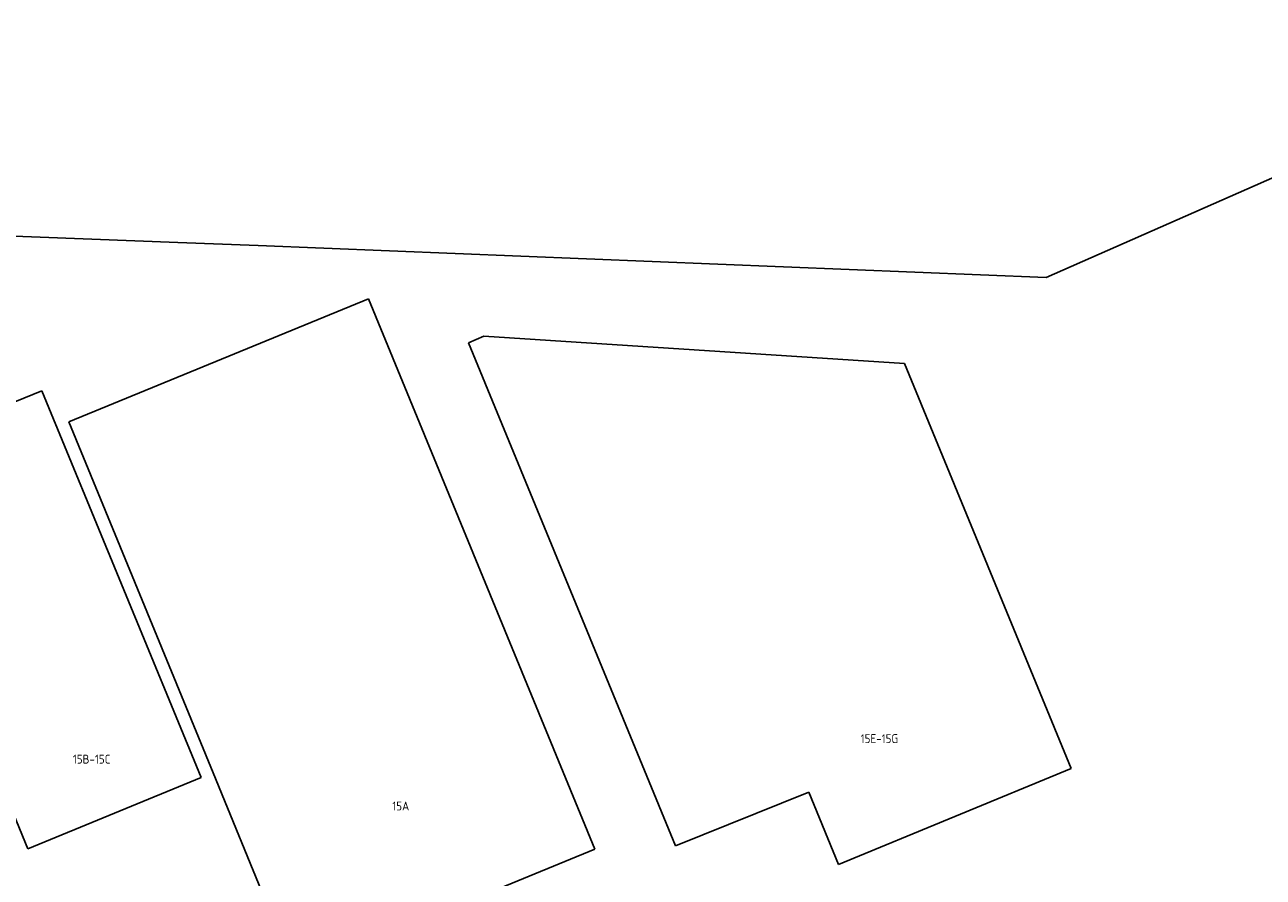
# Model space of a CAD drawing. Extents: x 145741 to 149421, y 457889 to 459999.
# Tile 70 of 84: x 148724 to 148850, y 459614 to 459700. Entities that reach past the tile are written whole.
import ezdxf
from ezdxf.enums import TextEntityAlignment as Align

# ---------------------------------------------------------------- set-up
doc = ezdxf.new("R2010")
doc.units = 0
doc.header["$LTSCALE"] = 4
doc.layers.get('0').update_dxf_attribs({"linetype": 'CONTINUOUS'})
doc.styles.add('ISO', font='ISO')

msp = doc.modelspace()

# ---------------------------------------------------------------- linework, layer by layer
at = {"linetype": 'Continuous'}
for p, q in [((148827.56, 459674.66), (148885.58, 459700.25)), ((148714.83, 459679.14), (148739.68, 459678.21)), ((148739.68, 459678.21), (148747.81, 459677.91)), ((148747.81, 459677.91), (148827.56, 459674.66)), ((148728.63, 459660.04), (148758.96, 459672.51)), ((148758.96, 459672.51), (148781.87, 459616.8)), ((148769.08, 459668.06), (148770.65, 459668.71)), ((148770.65, 459668.71), (148813.23, 459665.96)), ((148790.03, 459617.13), (148769.08, 459668.06)), ((148813.23, 459665.96), (148830.1, 459624.94)), ((148708.12, 459655.86), (148725.89, 459663.2)), ((148725.89, 459663.2), (148742.04, 459624.06)), ((148743.24, 459624.52), (148728.63, 459660.04)), ((148724.49, 459616.81), (148715.21, 459639.29)), ((148830.1, 459624.94), (148806.54, 459615.25)), ((148742.04, 459624.06), (148724.49, 459616.81)), ((148750.35, 459607.21), (148743.24, 459624.52)), ((148803.54, 459622.55), (148790.03, 459617.13)), ((148806.54, 459615.25), (148803.54, 459622.55)), ((148781.87, 459616.8), (148754.85, 459605.69))]:
    msp.add_line(p, q, dxfattribs=at)

# ---------------------------------------------------------------- texts
at = {"style": 'ISO'}
for s, p in [('15E-15G', (148810.68, 459627.98)), ('15B-15C', (148730.94, 459625.9)), ('15A', (148762.23, 459621.16))]:
    msp.add_text(s, height=0.9, dxfattribs=at).set_placement(p, align=Align.MIDDLE_CENTER)

doc.saveas('drawing.dxf')
